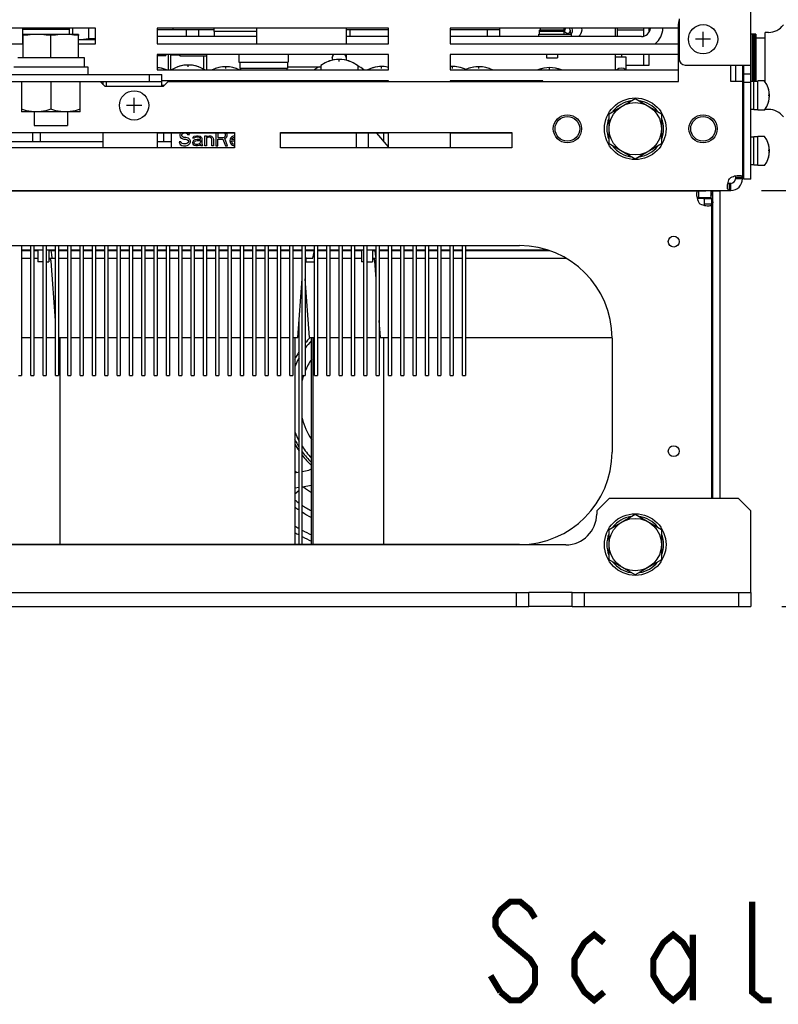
# Model space of a CAD drawing. Extents: x 31 to 410, y 34 to 287.
# Tile 6 of 34: x 90 to 114, y 47 to 79. Entities that reach past the tile are written whole.
import ezdxf

# ---------------------------------------------------------------- set-up
doc = ezdxf.new("R2010")
doc.units = 0
doc.header["$LTSCALE"] = 23.1
doc.layers.get('0').update_dxf_attribs({"linetype": 'CONTINUOUS'})
for name, color, linetype in [('ALL_AXIS', 7, 'CONTINUOUS'), ('ALL_CURVE', 7, 'CONTINUOUS'), ('ALL_DIM', 7, 'CONTINUOUS'), ('ALL_FEATURES', 7, 'CONTINUOUS'), ('ALL_NOTE', 7, 'CONTINUOUS')]:
    doc.layers.add(name, color=color, linetype=linetype)
doc.dimstyles.get("Standard").update_dxf_attribs({"dimtxt": 2.5, "dimasz": 2.5, "dimexe": 1.25, "dimexo": 0.625, "dimtad": 1, "dimcen": 2.5, "dimazin": 3, "dimtfac": 1, "dimtmove": 0, "dimatfit": 3})

# ---------------------------------------------------------------- blocks, each defined once
blk = doc.blocks.new('_OPEN')
at = {"color": 0, "linetype": 'BYBLOCK'}
for p, q in [((0, 0), (-1, 0.25)), ((-1, -0.25), (0, 0)), ((-1, 0), (0, 0))]:
    blk.add_line(p, q, dxfattribs=at)
blk = doc.blocks.new('*D11')
at = {"layer": 'ALL_DIM', "color": 2, "linetype": 'CONTINUOUS'}
for p, q in [((113.68, 73.789), (124.842, 73.789)), ((123.842, 73.789), (123.842, 67.039)), ((123.842, 60.289), (123.842, 67.039)), ((114.33, 60.289), (124.842, 60.289))]:
    blk.add_line(p, q, dxfattribs=at)
at = {"layer": 'ALL_DIM', "color": 2, "linetype": 'CONTINUOUS', "xscale": 2, "yscale": 2, "zscale": 2}
for p, rotation in [((123.842, 73.789), 90), ((123.842, 60.289), 270)]:
    blk.add_blockref('_OPEN', p, dxfattribs=dict(at, rotation=rotation))

msp = doc.modelspace()

# ---------------------------------------------------------------- linework, layer by layer
at = {"color": 7, "linetype": 'CONTINUOUS'}
for p, q in [((89.68, 77.319), (89.68, 76.339)), ((90.63, 77.319), (90.63, 76.424)), ((91.58, 76.339), (91.58, 77.319)), ((91.58, 76.339), (89.68, 76.339))]:
    msp.add_line(p, q, dxfattribs=at)
for points in [[(90.155, 76.339), (90, 76.348), (89.843, 76.377), (89.68, 76.424)], [(90.63, 76.424), (90.467, 76.377), (90.31, 76.348), (90.155, 76.339)], [(91.105, 76.339), (90.95, 76.348), (90.793, 76.377), (90.63, 76.424)], [(91.58, 76.424), (91.417, 76.377), (91.26, 76.348), (91.105, 76.339)]]:
    msp.add_lwpolyline(points, dxfattribs=at)
at = {"layer": 'ALL_AXIS', "color": 7, "linetype": 'CONTINUOUS'}
for p, q in [((92.08, 79.049), (84.58, 79.049)), ((92.08, 78.549), (92.08, 79.049)), ((101.58, 79.049), (94.08, 79.049)), ((94.08, 79.049), (94.08, 78.549)), ((94.58, 79.049), (94.58, 79.014)), ((95.91, 79.049), (95.91, 78.944)), ((97.305, 78.944), (95.91, 78.944)), ((95.93, 78.944), (95.93, 78.784)), ((101.58, 78.549), (101.58, 79.049)), ((110.98, 79.049), (103.58, 79.049)), ((103.58, 79.049), (103.58, 78.549)), ((107.28, 78.994), (106.48, 78.994)), ((106.48, 78.864), (106.48, 78.994)), ((107.28, 78.944), (106.48, 78.944)), ((106.5, 79.049), (106.5, 78.994)), ((107.26, 79.049), (107.26, 78.994)), ((107.28, 78.864), (107.28, 78.994)), ((107.28, 78.977), (107.294, 78.989)), ((107.505, 78.864), (107.47, 78.989)), ((107.53, 78.921), (107.505, 78.862)), ((107.528, 79.049), (107.539, 78.989)), ((107.539, 78.989), (107.53, 78.921)), ((107.835, 79.049), (107.844, 78.989)), ((113.903, 78.919), (113.79, 78.919)), ((113.79, 77.319), (113.79, 78.919)), ((89.705, 78.67), (89.705, 78.549)), ((89.73, 78.099), (89.73, 78.811)), ((91.08, 78.849), (90.18, 78.849)), ((90.63, 78.099), (90.63, 78.811)), ((91.53, 78.099), (91.53, 78.811)), ((92.08, 78.679), (91.53, 78.679)), ((97.305, 78.549), (97.305, 78.67)), ((100.205, 78.67), (100.205, 78.549)), ((106.455, 78.864), (107.272, 78.864)), ((106.455, 78.784), (106.455, 78.864)), ((107.399, 78.876), (107.382, 78.874)), ((107.505, 78.784), (107.505, 78.785)), ((113.49, 78.859), (113.33, 78.859)), ((113.37, 78.859), (113.37, 77.319)), ((113.41, 78.859), (113.41, 77.319)), ((113.45, 78.859), (113.45, 77.329)), ((113.49, 78.859), (113.49, 77.329)), ((113.79, 78.734), (113.49, 78.734)), ((86.93, 78.549), (89.73, 78.549)), ((91.53, 78.549), (92.08, 78.549)), ((94.08, 78.549), (101.58, 78.549)), ((103.58, 78.549), (110.98, 78.549)), ((89.555, 78.099), (91.705, 78.099)), ((91.705, 78.099), (91.705, 77.799)), ((101.58, 78.199), (94.08, 78.199)), ((94.08, 78.199), (94.08, 77.699)), ((94.08, 78.164), (94.358, 78.164)), ((94.358, 78.199), (94.358, 78.164)), ((94.51, 78.199), (94.51, 77.699)), ((94.81, 78.174), (94.51, 78.174)), ((94.81, 78.199), (94.81, 78.18)), ((94.81, 78.152), (95.68, 78.152)), ((96.73, 78.199), (96.73, 77.949)), ((98.33, 78.199), (98.33, 77.949)), ((99.755, 78.094), (99.756, 78.087)), ((99.756, 78.087), (99.76, 78.012)), ((100.154, 78.199), (100.188, 78.16)), ((100.188, 78.16), (100.205, 78.094)), ((100.205, 78.087), (100.201, 78.012)), ((100.205, 78.199), (100.205, 78.012)), ((100.205, 78.087), (100.205, 78.094)), ((101.58, 77.699), (101.58, 78.199)), ((110.98, 78.199), (103.58, 78.199)), ((103.58, 78.199), (103.58, 77.699)), ((106.703, 78.199), (106.703, 78.094)), ((106.703, 78.094), (107.058, 78.094)), ((107.058, 78.199), (107.058, 78.094)), ((89.43, 77.799), (91.83, 77.799)), ((91.83, 77.799), (91.83, 77.549)), ((94.08, 77.699), (101.58, 77.699)), ((96.73, 77.949), (98.33, 77.949)), ((96.76, 77.949), (96.76, 77.749)), ((98.3, 77.749), (96.76, 77.749)), ((96.78, 77.749), (96.78, 77.699)), ((98.28, 77.749), (98.28, 77.699)), ((98.3, 77.949), (98.3, 77.749)), ((99.38, 77.834), (99.38, 77.699)), ((100.58, 77.834), (100.58, 77.699)), ((103.58, 77.699), (110.98, 77.699)), ((92.43, 77.554), (92.43, 77.549)), ((92.43, 77.554), (93.33, 77.554)), ((93.33, 77.554), (93.33, 77.549)), ((101.58, 77.349), (94.23, 77.349)), ((99.21, 77.349), (99.21, 77.319)), ((99.43, 77.349), (99.43, 77.319)), ((100.53, 77.349), (100.53, 77.319)), ((100.75, 77.349), (100.75, 77.319)), ((101.58, 77.319), (101.58, 77.349)), ((104.265, 77.349), (104.265, 77.319)), ((105.115, 77.344), (104.265, 77.344)), ((105.105, 77.349), (105.105, 77.344)), ((105.115, 77.344), (105.115, 77.319)), ((106.205, 77.349), (106.205, 77.319)), ((113.43, 77.319), (113.33, 77.319)), ((113.56, 77.329), (113.43, 77.329)), ((113.43, 76.409), (113.43, 77.329)), ((113.769, 77.344), (113.56, 77.344)), ((113.56, 76.394), (113.56, 77.344)), ((113.1, 77.126), (113.06, 77.126)), ((113.1, 77.093), (113.06, 77.093)), ((108.73, 76.279), (109.58, 76.77)), ((109.58, 76.77), (110.43, 76.279)), ((113.1, 76.645), (113.06, 76.645)), ((113.43, 76.419), (113.33, 76.419)), ((113.56, 76.409), (113.43, 76.409)), ((113.769, 76.394), (113.56, 76.394)), ((113.903, 76.419), (113.79, 76.419)), ((90.087, 76.339), (90.087, 75.899)), ((91.173, 76.339), (91.173, 75.899)), ((108.73, 75.298), (108.73, 76.279)), ((110.43, 76.279), (110.43, 75.298)), ((90.087, 75.899), (91.173, 75.899)), ((90.28, 75.669), (90.28, 75.379)), ((96.58, 75.649), (94.08, 75.649)), ((94.08, 75.649), (94.08, 75.169)), ((94.28, 75.649), (94.28, 75.379)), ((101.58, 75.649), (98.08, 75.649)), ((101.42, 75.649), (101.42, 75.396)), ((101.58, 75.169), (101.58, 75.649)), ((113.43, 75.519), (113.33, 75.519)), ((113.56, 75.529), (113.43, 75.529)), ((113.43, 74.609), (113.43, 75.529)), ((113.769, 75.544), (113.56, 75.544)), ((113.56, 74.594), (113.56, 75.544)), ((109.58, 74.807), (108.73, 75.298)), ((110.43, 75.298), (109.58, 74.807)), ((113.1, 75.293), (113.06, 75.293)), ((113.1, 74.845), (113.06, 74.845)), ((113.43, 74.619), (113.33, 74.619)), ((113.56, 74.609), (113.43, 74.609)), ((113.769, 74.594), (113.56, 74.594)), ((113.06, 74.201), (112.83, 74.201)), ((112.83, 74.201), (112.83, 74.181)), ((113.06, 74.181), (112.83, 74.181)), ((92.056, 73.789), (92.056, 73.779)), ((92.504, 73.789), (92.504, 73.779)), ((96.906, 73.789), (96.906, 73.779)), ((97.354, 73.789), (97.354, 73.779)), ((103.706, 73.789), (103.706, 73.779)), ((104.154, 73.789), (104.154, 73.779)), ((108.356, 73.789), (108.356, 73.779)), ((108.804, 73.789), (108.804, 73.779)), ((109.879, 73.789), (109.879, 73.779)), ((110.782, 73.789), (110.782, 73.779)), ((110.996, 73.789), (110.996, 73.779)), ((111.026, 73.789), (111.026, 73.779)), ((111.474, 73.789), (111.474, 73.779)), ((111.83, 73.529), (112.06, 73.529)), ((112.03, 73.549), (111.87, 73.549)), ((112.03, 73.779), (112.03, 73.549)), ((112.06, 72.099), (112.1, 72.099)), ((89.68, 71.839), (89.98, 71.839)), ((90.08, 71.839), (90.207, 71.839)), ((90.207, 71.859), (90.207, 71.469)), ((90.561, 71.859), (90.561, 71.469)), ((90.561, 71.839), (90.78, 71.839)), ((90.88, 71.839), (91.18, 71.839)), ((91.28, 71.839), (91.58, 71.839)), ((91.68, 71.839), (91.98, 71.839)), ((92.08, 71.839), (92.38, 71.839)), ((92.48, 71.839), (92.78, 71.839)), ((92.88, 71.839), (93.18, 71.839)), ((93.28, 71.839), (93.58, 71.839)), ((93.68, 71.839), (93.98, 71.839)), ((94.08, 71.839), (94.38, 71.839)), ((94.48, 71.839), (94.78, 71.839)), ((94.88, 71.839), (95.18, 71.839)), ((95.28, 71.839), (95.58, 71.839)), ((95.68, 71.839), (95.98, 71.839)), ((96.08, 71.839), (96.38, 71.839)), ((96.48, 71.839), (96.78, 71.839)), ((96.88, 71.839), (97.18, 71.839)), ((97.28, 71.839), (97.58, 71.839)), ((97.68, 71.839), (97.98, 71.839)), ((98.08, 71.839), (98.38, 71.839)), ((98.48, 71.839), (98.78, 71.839)), ((98.88, 71.839), (99.177, 71.839)), ((98.899, 71.859), (98.899, 71.839)), ((98.899, 71.585), (98.899, 71.469)), ((99.129, 71.589), (99.177, 71.839)), ((99.28, 71.839), (99.58, 71.839)), ((99.68, 71.839), (99.98, 71.839)), ((100.08, 71.839), (100.38, 71.839)), ((100.48, 71.839), (100.707, 71.839)), ((100.707, 71.859), (100.707, 71.469)), ((101.061, 71.859), (101.061, 71.469)), ((101.061, 71.839), (101.18, 71.839)), ((101.28, 71.839), (101.58, 71.839)), ((101.68, 71.839), (101.98, 71.839)), ((102.08, 71.839), (102.38, 71.839)), ((102.48, 71.839), (102.78, 71.839)), ((102.88, 71.839), (103.18, 71.839)), ((103.28, 71.839), (103.58, 71.839)), ((103.68, 71.839), (103.98, 71.839)), ((104.08, 71.839), (106.787, 71.839)), ((112.06, 71.699), (112.1, 71.699)), ((90.38, 71.469), (90.207, 71.469)), ((90.48, 71.469), (90.561, 71.469)), ((98.899, 71.469), (99.18, 71.469)), ((100.78, 71.469), (100.707, 71.469)), ((100.88, 71.469), (101.061, 71.469)), ((90.92, 69.019), (90.92, 62.299)), ((98.54, 69.019), (98.54, 62.299)), ((99.12, 69.019), (99.12, 62.299)), ((101.42, 69.019), (101.42, 62.299)), ((108.73, 62.789), (109.58, 63.28)), ((109.58, 63.28), (110.43, 62.789)), ((108.73, 61.808), (108.73, 62.789)), ((110.43, 62.789), (110.43, 61.808)), ((109.58, 61.317), (108.73, 61.808)), ((110.43, 61.808), (109.58, 61.317)), ((107.53, 60.289), (106.13, 60.289))]:
    msp.add_line(p, q, dxfattribs=at)
at = {"layer": 'ALL_AXIS', "color": 3, "linetype": 'CONTINUOUS'}
for p, q in [((89.08, 75.669), (96.58, 75.669)), ((96.58, 75.669), (96.58, 75.169)), ((98.08, 75.669), (105.58, 75.669)), ((98.08, 75.169), (98.08, 75.669)), ((105.58, 75.669), (105.58, 75.169)), ((96.58, 75.169), (89.08, 75.169)), ((105.58, 75.169), (98.08, 75.169)), ((113.06, 74.201), (113.06, 74.181)), ((112.03, 73.779), (111.87, 73.779)), ((107.53, 60.739), (106.13, 60.739))]:
    msp.add_line(p, q, dxfattribs=at)
at = {"layer": 'ALL_AXIS', "color": 7, "linetype": 'CONTINUOUS'}
for points in [[(107.307, 79.049), (107.305, 79.046), (107.294, 78.989)], [(107.382, 78.874), (107.362, 78.877), (107.327, 78.899), (107.302, 78.939), (107.294, 78.989)], [(107.47, 78.989), (107.461, 78.939), (107.437, 78.899), (107.433, 78.895)], [(107.47, 78.989), (107.458, 79.046), (107.456, 79.049)], [(107.844, 78.989), (107.832, 78.91), (107.798, 78.843), (107.747, 78.799), (107.687, 78.784)], [(90.18, 78.849), (90.032, 78.844), (89.884, 78.832), (89.73, 78.811)], [(90.63, 78.811), (90.477, 78.832), (90.329, 78.844), (90.18, 78.849)], [(91.08, 78.849), (90.932, 78.844), (90.784, 78.832), (90.63, 78.811)], [(91.53, 78.811), (91.377, 78.832), (91.229, 78.844), (91.08, 78.849)], [(99.755, 78.094), (99.772, 78.16), (99.806, 78.199)], [(99.758, 78.127), (99.756, 78.109), (99.755, 78.094)], [(99.784, 78.199), (99.779, 78.192), (99.758, 78.127)], [(100.205, 78.158), (100.197, 78.193), (100.193, 78.199)], [(108.973, 77.699), (108.986, 77.715), (109.052, 77.753), (109.13, 77.767), (109.208, 77.753), (109.275, 77.715), (109.287, 77.699)]]:
    msp.add_lwpolyline(points, dxfattribs=at)
for centre, radius in [((109.58, 75.789), 1), ((109.58, 75.789), 0.85), ((107.38, 75.789), 0.4), ((111.78, 75.789), 0.4), ((109.58, 62.299), 1), ((109.58, 62.299), 0.85)]:
    msp.add_circle(centre, radius, dxfattribs=at)
at = {"layer": 'ALL_AXIS', "color": 3, "linetype": 'CONTINUOUS'}
for centre in [(110.83, 72.129), (110.83, 65.329)]:
    msp.add_circle(centre, 0.177, dxfattribs=at)
at = {"layer": 'ALL_AXIS', "color": 7, "linetype": 'CONTINUOUS'}
for centre, radius, start, end in [((99.98, 77.039), 1, 53.4189, 126.5811), ((94.005, 76.774), 1, 67.7172, 85.6911), ((95.08, 76.859), 1, 57.3205, 122.6795), ((96.305, 76.804), 1, 63.7373, 116.2627), ((99.98, 76.679), 1.3, 120.0539, 127.7635), ((99.98, 76.679), 1.3, 52.2365, 62.5468), ((101.355, 76.809), 1, 76.9805, 116.926), ((103.655, 76.809), 1, 63.074, 94.3089), ((104.505, 76.804), 1, 63.7373, 114.8738), ((106.805, 76.774), 1, 67.7172, 112.2828), ((113.13, 76.869), 0.8, 323.9417, 36.0583), ((109.58, 75.789), 0.92, 99.0338, 141.7162), ((109.58, 75.789), 0.92, 38.2838, 80.9662), ((109.58, 75.789), 0.92, 158.3477, 201.6523), ((109.58, 75.789), 0.92, 338.3477, 21.6523), ((113.13, 75.069), 0.8, 323.9417, 36.0583), ((109.58, 75.789), 0.92, 218.2838, 260.9662), ((109.58, 75.789), 0.92, 279.0338, 321.7162), ((101.119, 67.02), 2.967, 209.5601, 214.6094), ((101.119, 67.02), 2.967, 217.8627, 226.519), ((101.119, 67.02), 3.475, 222.0201, 223.2379), ((101.119, 67.02), 3.658, 231.1393, 236.101), ((101.119, 67.02), 3.475, 233.8956, 233.9954), ((101.119, 67.02), 4.166, 231.6751, 234.1225), ((101.119, 67.02), 4.349, 233.5731, 235.836), ((101.119, 67.02), 4.349, 237.4068, 242.0011), ((101.119, 67.02), 4.166, 235.8318, 240.656), ((109.58, 62.299), 0.92, 99.0338, 141.7162), ((109.58, 62.299), 0.92, 38.2838, 80.9662), ((101.119, 67.02), 4.857, 237.8774, 239.8552), ((101.119, 67.02), 5.04, 239.1743, 241.0327), ((101.119, 67.02), 4.857, 241.1854, 245.1479), ((109.58, 62.299), 0.92, 158.3477, 201.6523), ((109.58, 62.299), 0.92, 338.3477, 21.6523), ((101.119, 67.02), 5.04, 242.3095, 246.1071), ((109.58, 62.299), 0.92, 218.2838, 260.9662), ((109.58, 62.299), 0.92, 279.0338, 321.7162)]:
    msp.add_arc(centre, radius, start, end, dxfattribs=at)
at = {"layer": 'ALL_CURVE', "color": 40, "linetype": 'CONTINUOUS'}
for p, q in [((111.78, 78.449), (111.78, 78.939)), ((112.025, 78.694), (111.535, 78.694)), ((99.98, 77.977), (99.98, 78.039)), ((95.08, 77.797), (95.08, 77.859)), ((96.305, 77.742), (96.305, 77.804)), ((101.355, 77.747), (101.355, 77.809)), ((103.655, 77.747), (103.655, 77.809)), ((104.505, 77.742), (104.505, 77.804)), ((106.805, 77.712), (106.805, 77.774)), ((93.33, 76.304), (93.33, 76.794)), ((113.93, 76.869), (113.892, 76.869)), ((93.575, 76.549), (93.085, 76.549)), ((113.93, 75.069), (113.892, 75.069))]:
    msp.add_line(p, q, dxfattribs=at)
at = {"layer": 'ALL_CURVE', "color": 4, "linetype": 'CONTINUOUS'}
for p, q in [((90.03, 75.669), (90.03, 75.379)), ((94.53, 75.649), (94.53, 75.379)), ((94.827, 75.642), (94.817, 75.602)), ((94.817, 75.602), (94.817, 75.561)), ((94.817, 75.561), (94.827, 75.521)), ((94.833, 75.649), (94.827, 75.642)), ((94.827, 75.521), (94.866, 75.481)), ((94.866, 75.481), (94.906, 75.461)), ((94.876, 75.592), (94.886, 75.622)), ((94.876, 75.571), (94.876, 75.592)), ((94.886, 75.541), (94.876, 75.571)), ((94.886, 75.622), (94.916, 75.642)), ((94.916, 75.521), (94.886, 75.541)), ((94.906, 75.461), (94.945, 75.45)), ((94.916, 75.642), (94.935, 75.649)), ((94.945, 75.511), (94.916, 75.521)), ((95.005, 75.511), (94.945, 75.511)), ((94.945, 75.45), (95.005, 75.45)), ((95.054, 75.501), (95.005, 75.511)), ((95.005, 75.45), (95.044, 75.44)), ((95.015, 75.649), (95.034, 75.642)), ((95.034, 75.642), (95.054, 75.622)), ((95.044, 75.44), (95.074, 75.42)), ((95.054, 75.622), (95.064, 75.602)), ((95.093, 75.481), (95.054, 75.501)), ((95.064, 75.602), (95.123, 75.602)), ((95.074, 75.42), (95.093, 75.39)), ((95.133, 75.44), (95.093, 75.481)), ((95.113, 75.632), (95.101, 75.649)), ((95.123, 75.602), (95.113, 75.632)), ((95.153, 75.4), (95.133, 75.44)), ((95.153, 75.35), (95.153, 75.4)), ((95.232, 75.501), (95.241, 75.521)), ((95.232, 75.481), (95.232, 75.501)), ((95.281, 75.481), (95.232, 75.481)), ((95.232, 75.36), (95.251, 75.4)), ((95.241, 75.521), (95.261, 75.541)), ((95.251, 75.4), (95.271, 75.42)), ((95.261, 75.541), (95.281, 75.551)), ((95.271, 75.42), (95.311, 75.44)), ((95.281, 75.551), (95.35, 75.561)), ((95.291, 75.501), (95.281, 75.481)), ((95.311, 75.511), (95.291, 75.501)), ((95.35, 75.521), (95.311, 75.511)), ((95.311, 75.44), (95.37, 75.45)), ((95.311, 75.39), (95.33, 75.4)), ((95.33, 75.4), (95.37, 75.41)), ((95.35, 75.561), (95.409, 75.561)), ((95.409, 75.521), (95.35, 75.521)), ((95.37, 75.45), (95.478, 75.45)), ((95.37, 75.41), (95.478, 75.41)), ((95.409, 75.561), (95.469, 75.551)), ((95.449, 75.511), (95.409, 75.521)), ((95.469, 75.501), (95.449, 75.511)), ((95.469, 75.551), (95.498, 75.531)), ((95.478, 75.481), (95.469, 75.501)), ((95.478, 75.45), (95.478, 75.481)), ((95.478, 75.41), (95.478, 75.35)), ((95.498, 75.531), (95.518, 75.511)), ((95.518, 75.511), (95.528, 75.481)), ((95.528, 75.481), (95.528, 75.319)), ((95.626, 75.561), (95.676, 75.561)), ((95.626, 75.239), (95.626, 75.561)), ((95.676, 75.561), (95.676, 75.511)), ((95.676, 75.511), (95.696, 75.531)), ((95.696, 75.491), (95.676, 75.471)), ((95.676, 75.471), (95.676, 75.239)), ((95.696, 75.531), (95.725, 75.551)), ((95.725, 75.511), (95.696, 75.491)), ((95.725, 75.551), (95.765, 75.561)), ((95.765, 75.521), (95.725, 75.511)), ((95.765, 75.561), (95.804, 75.561)), ((95.804, 75.511), (95.765, 75.521)), ((95.804, 75.561), (95.834, 75.551)), ((95.824, 75.501), (95.804, 75.511)), ((95.844, 75.481), (95.824, 75.501)), ((95.834, 75.551), (95.863, 75.531)), ((95.853, 75.43), (95.844, 75.481)), ((95.853, 75.239), (95.853, 75.43)), ((95.863, 75.531), (95.883, 75.511)), ((95.883, 75.511), (95.893, 75.481)), ((95.893, 75.481), (95.903, 75.43)), ((95.903, 75.43), (95.903, 75.239)), ((95.982, 75.649), (95.982, 75.239)), ((96.041, 75.649), (96.041, 75.511)), ((96.041, 75.511), (96.229, 75.511)), ((96.041, 75.45), (96.209, 75.45)), ((96.041, 75.239), (96.041, 75.45)), ((96.209, 75.45), (96.288, 75.239)), ((96.229, 75.511), (96.258, 75.521)), ((96.258, 75.521), (96.278, 75.541)), ((96.278, 75.632), (96.262, 75.649)), ((96.268, 75.471), (96.308, 75.491)), ((96.357, 75.239), (96.268, 75.471)), ((96.288, 75.602), (96.278, 75.632)), ((96.278, 75.541), (96.288, 75.571)), ((96.288, 75.571), (96.288, 75.602)), ((96.308, 75.491), (96.337, 75.531)), ((96.337, 75.632), (96.325, 75.649)), ((96.347, 75.602), (96.337, 75.632)), ((96.337, 75.531), (96.347, 75.561)), ((96.347, 75.561), (96.347, 75.602)), ((96.446, 75.461), (96.436, 75.4)), ((96.436, 75.4), (96.446, 75.34)), ((96.465, 75.501), (96.446, 75.461)), ((96.485, 75.521), (96.465, 75.501)), ((96.515, 75.541), (96.485, 75.521)), ((96.485, 75.4), (96.58, 75.4)), ((96.485, 75.38), (96.485, 75.4)), ((96.495, 75.45), (96.505, 75.471)), ((96.495, 75.44), (96.495, 75.45)), ((96.58, 75.44), (96.495, 75.44)), ((96.505, 75.471), (96.535, 75.501)), ((96.544, 75.551), (96.515, 75.541)), ((96.535, 75.501), (96.554, 75.511)), ((96.58, 75.557), (96.544, 75.551)), ((96.554, 75.511), (96.58, 75.518)), ((100.53, 75.649), (100.53, 75.169)), ((94.847, 75.37), (94.787, 75.37)), ((94.787, 75.37), (94.797, 75.33)), ((94.797, 75.33), (94.827, 75.279)), ((94.827, 75.279), (94.876, 75.249)), ((94.857, 75.34), (94.847, 75.37)), ((94.886, 75.309), (94.857, 75.34)), ((94.876, 75.249), (94.926, 75.239)), ((94.926, 75.299), (94.886, 75.309)), ((95.005, 75.299), (94.926, 75.299)), ((94.926, 75.239), (95.005, 75.239)), ((95.044, 75.309), (95.005, 75.299)), ((95.005, 75.239), (95.054, 75.249)), ((95.074, 75.33), (95.044, 75.309)), ((95.054, 75.249), (95.093, 75.269)), ((95.093, 75.36), (95.074, 75.33)), ((95.093, 75.39), (95.093, 75.36)), ((95.093, 75.269), (95.133, 75.309)), ((95.133, 75.309), (95.153, 75.35)), ((95.232, 75.33), (95.232, 75.36)), ((95.241, 75.289), (95.232, 75.33)), ((95.271, 75.259), (95.241, 75.289)), ((95.291, 75.249), (95.271, 75.259)), ((95.281, 75.34), (95.291, 75.37)), ((95.281, 75.319), (95.281, 75.34)), ((95.291, 75.299), (95.281, 75.319)), ((95.291, 75.37), (95.311, 75.39)), ((95.33, 75.279), (95.291, 75.299)), ((95.33, 75.239), (95.291, 75.249)), ((95.39, 75.279), (95.33, 75.279)), ((95.39, 75.239), (95.33, 75.239)), ((95.439, 75.299), (95.39, 75.279)), ((95.439, 75.249), (95.39, 75.239)), ((95.469, 75.33), (95.439, 75.299)), ((95.469, 75.269), (95.439, 75.249)), ((95.478, 75.35), (95.469, 75.33)), ((95.478, 75.289), (95.469, 75.269)), ((95.488, 75.259), (95.478, 75.289)), ((95.498, 75.239), (95.488, 75.259)), ((95.547, 75.239), (95.498, 75.239)), ((95.528, 75.319), (95.538, 75.269)), ((95.538, 75.269), (95.547, 75.239)), ((95.676, 75.239), (95.626, 75.239)), ((95.903, 75.239), (95.853, 75.239)), ((95.982, 75.239), (96.041, 75.239)), ((96.288, 75.239), (96.357, 75.239)), ((96.446, 75.34), (96.465, 75.299)), ((96.465, 75.299), (96.485, 75.279)), ((96.495, 75.35), (96.485, 75.38)), ((96.485, 75.279), (96.515, 75.259)), ((96.505, 75.33), (96.495, 75.35)), ((96.535, 75.299), (96.505, 75.33)), ((96.515, 75.259), (96.544, 75.249)), ((96.554, 75.289), (96.535, 75.299)), ((96.544, 75.249), (96.58, 75.243)), ((96.58, 75.283), (96.554, 75.289))]:
    msp.add_line(p, q, dxfattribs=at)
at = {"layer": 'ALL_CURVE', "color": 40, "linetype": 'CONTINUOUS'}
for centre, radius, start, end in [((99.98, 77.039), 1, 69.8182, 110.1818), ((94.005, 76.774), 1, 69.8182, 85.6987), ((95.08, 76.859), 1, 69.8182, 110.1818), ((96.305, 76.804), 1, 69.8182, 110.1818), ((101.355, 76.809), 1, 76.9969, 110.1818), ((103.655, 76.809), 1, 69.8182, 94.3013), ((104.505, 76.804), 1, 69.8182, 110.1818), ((106.805, 76.774), 1, 69.8182, 110.1818), ((113.13, 76.869), 0.8, 342.1666, 17.8334), ((113.13, 75.069), 0.8, 342.1666, 17.8334)]:
    msp.add_arc(centre, radius, start, end, dxfattribs=at)
at = {"layer": 'ALL_FEATURES', "color": 7, "linetype": 'CONTINUOUS'}
for p, q in [((113.33, 74.159), (113.33, 95.829)), ((111, 79.359), (111, 78.059)), ((89.705, 79.049), (89.705, 78.67)), ((91.23, 79.014), (89.705, 79.014)), ((91.23, 78.849), (91.23, 79.049)), ((91.345, 78.849), (91.345, 79.049)), ((91.866, 78.712), (91.866, 79.049)), ((94.08, 79.014), (95.91, 79.014)), ((95.03, 78.784), (95.03, 79.014)), ((95.43, 78.784), (95.43, 79.014)), ((97.305, 78.67), (97.305, 79.049)), ((100.205, 79.049), (100.205, 78.67)), ((100.205, 79.014), (101.58, 79.014)), ((100.33, 79.014), (100.33, 78.784)), ((103.58, 79.014), (105.18, 79.014)), ((104.78, 79.014), (104.78, 78.784)), ((105.18, 79.049), (105.18, 78.784)), ((108.93, 79.049), (108.93, 78.784)), ((109.01, 78.784), (109.01, 79.049)), ((109.01, 78.998), (109.85, 78.998)), ((109.85, 79.049), (109.85, 78.793)), ((110.03, 78.92), (110.03, 79.049)), ((89.73, 78.784), (89.705, 78.784)), ((89.736, 78.849), (89.73, 78.847)), ((89.73, 78.811), (89.73, 78.847)), ((90.18, 78.849), (89.736, 78.849)), ((91.525, 78.849), (91.08, 78.849)), ((91.53, 78.847), (91.525, 78.849)), ((91.53, 78.847), (91.53, 78.811)), ((91.605, 78.679), (91.53, 78.682)), ((92.08, 78.712), (91.866, 78.712)), ((97.305, 78.784), (94.08, 78.784)), ((101.58, 78.784), (100.205, 78.784)), ((109.78, 78.784), (103.58, 78.784)), ((107.272, 78.864), (107.505, 78.864)), ((107.401, 78.876), (107.399, 78.876)), ((107.505, 78.864), (107.505, 78.785)), ((94.43, 78.199), (94.43, 77.699)), ((94.81, 78.152), (94.81, 78.174)), ((95.58, 78.152), (95.58, 77.724)), ((95.68, 78.199), (95.68, 77.699)), ((100.205, 78.094), (100.205, 78.012)), ((108.93, 78.199), (108.93, 77.699)), ((108.93, 78.129), (109.28, 78.129)), ((109.13, 78.199), (109.13, 78.129)), ((109.28, 78.129), (109.28, 77.708)), ((109.85, 78.199), (109.85, 77.859)), ((110.03, 77.859), (110.03, 78.199)), ((98.3, 77.804), (99.38, 77.804)), ((109.28, 77.859), (110.03, 77.859)), ((111.2, 77.859), (113.33, 77.859)), ((112.83, 77.859), (112.83, 77.319)), ((82.43, 77.319), (94.23, 77.319)), ((92.33, 77.219), (92.33, 77.319)), ((92.43, 77.169), (92.43, 77.319)), ((93.83, 77.319), (93.83, 77.549)), ((94.23, 77.169), (94.23, 77.549)), ((99.035, 77.349), (99.035, 77.319)), ((106.58, 77.349), (103.58, 77.349)), ((103.58, 77.349), (103.58, 77.319)), ((106.58, 77.319), (106.58, 77.349)), ((113.33, 77.559), (113.1, 77.559)), ((113.33, 77.289), (113.1, 77.289)), ((92.33, 75.169), (92.33, 75.669)), ((100.93, 75.169), (100.93, 75.649)), ((101.58, 75.209), (101.204, 75.649)), ((105.58, 75.649), (103.58, 75.649)), ((103.58, 75.649), (103.58, 75.169)), ((89.08, 75.379), (92.33, 75.379)), ((94.08, 75.379), (94.53, 75.379)), ((94.53, 75.379), (94.53, 75.169)), ((113.06, 74.211), (112.83, 74.211)), ((112.83, 74.211), (112.83, 74.201)), ((112.83, 74.181), (112.83, 74.169)), ((113.06, 74.169), (112.83, 74.169)), ((113.33, 74.159), (113.1, 74.159)), ((112.68, 74.019), (112.638, 74.019)), ((112.638, 73.789), (112.638, 74.019)), ((112.68, 73.789), (112.68, 74.019)), ((104.43, 73.779), (104.43, 73.789)), ((111.589, 73.539), (111.95, 73.539)), ((111.638, 73.549), (111.638, 73.779)), ((111.87, 73.549), (111.638, 73.549)), ((111.83, 73.357), (111.83, 73.529)), ((111.95, 73.539), (111.95, 73.549)), ((112.03, 73.779), (112.03, 73.789)), ((112.33, 73.769), (112.1, 73.769)), ((112.1, 63.789), (112.1, 73.769)), ((111.83, 73.357), (112.06, 73.357)), ((89.68, 71.999), (89.68, 67.789)), ((89.98, 67.789), (89.98, 71.999)), ((90.08, 71.999), (90.08, 67.789)), ((90.38, 67.789), (90.38, 71.999)), ((90.48, 71.999), (90.48, 67.789)), ((90.78, 67.789), (90.78, 71.999)), ((90.88, 71.999), (90.88, 67.789)), ((91.18, 67.789), (91.18, 71.999)), ((91.28, 71.999), (91.28, 67.789)), ((91.58, 67.789), (91.58, 71.999)), ((91.68, 71.999), (91.68, 67.789)), ((91.98, 67.789), (91.98, 71.999)), ((92.08, 71.999), (92.08, 67.789)), ((92.38, 67.789), (92.38, 71.999)), ((92.48, 71.999), (92.48, 67.789)), ((92.78, 67.789), (92.78, 71.999)), ((92.88, 71.999), (92.88, 67.789)), ((93.18, 67.789), (93.18, 71.999)), ((93.28, 71.999), (93.28, 67.789)), ((93.58, 67.789), (93.58, 71.999)), ((93.68, 71.999), (93.68, 67.789)), ((93.98, 67.789), (93.98, 71.999)), ((94.08, 71.999), (94.08, 67.789)), ((94.38, 67.789), (94.38, 71.999)), ((94.48, 71.999), (94.48, 67.789)), ((94.78, 67.789), (94.78, 71.999)), ((94.88, 71.999), (94.88, 67.789)), ((95.18, 67.789), (95.18, 71.999)), ((95.28, 71.999), (95.28, 67.789)), ((95.58, 67.789), (95.58, 71.999)), ((95.68, 71.999), (95.68, 67.789)), ((95.98, 67.789), (95.98, 71.999)), ((96.08, 71.999), (96.08, 67.789)), ((96.38, 67.789), (96.38, 71.999)), ((96.48, 71.999), (96.48, 67.789)), ((96.78, 67.789), (96.78, 71.999)), ((96.88, 71.999), (96.88, 67.789)), ((97.18, 67.789), (97.18, 71.999)), ((97.28, 71.999), (97.28, 67.789)), ((97.58, 67.789), (97.58, 71.999)), ((97.68, 71.999), (97.68, 67.789)), ((97.98, 67.789), (97.98, 71.999)), ((98.08, 71.999), (98.08, 67.789)), ((98.38, 67.789), (98.38, 71.999)), ((98.48, 71.999), (98.48, 67.789)), ((98.78, 62.299), (98.78, 71.999)), ((98.88, 71.999), (98.88, 67.789)), ((99.18, 67.789), (99.18, 71.999)), ((99.28, 71.999), (99.28, 67.789)), ((99.58, 67.789), (99.58, 71.999)), ((99.68, 71.999), (99.68, 67.789)), ((99.98, 67.789), (99.98, 71.999)), ((100.08, 71.999), (100.08, 67.789)), ((100.38, 67.789), (100.38, 71.999)), ((100.48, 71.999), (100.48, 67.789)), ((100.78, 67.789), (100.78, 71.999)), ((100.88, 71.999), (100.88, 67.789)), ((101.18, 67.789), (101.18, 71.999)), ((101.28, 71.999), (101.28, 67.789)), ((101.58, 67.789), (101.58, 71.999)), ((101.68, 71.999), (101.68, 67.789)), ((101.98, 67.789), (101.98, 71.999)), ((102.08, 71.999), (102.08, 67.789)), ((102.38, 67.789), (102.38, 71.999)), ((102.48, 71.999), (102.48, 67.789)), ((102.78, 67.789), (102.78, 71.999)), ((102.88, 71.999), (102.88, 67.789)), ((103.18, 67.789), (103.18, 71.999)), ((103.28, 71.999), (103.28, 67.789)), ((103.58, 67.789), (103.58, 71.999)), ((103.68, 71.999), (103.68, 67.789)), ((103.98, 67.789), (103.98, 71.999)), ((104.08, 71.999), (104.08, 67.789)), ((89.68, 71.859), (89.98, 71.859)), ((89.68, 71.589), (89.98, 71.589)), ((90.08, 71.859), (90.38, 71.859)), ((90.08, 71.589), (90.207, 71.589)), ((90.48, 71.859), (90.78, 71.859)), ((90.561, 71.589), (90.78, 71.589)), ((90.68, 71.839), (90.68, 71.859)), ((90.88, 71.859), (91.18, 71.859)), ((90.88, 71.589), (91.18, 71.589)), ((91.28, 71.859), (91.58, 71.859)), ((91.28, 71.589), (91.58, 71.589)), ((91.68, 71.859), (91.98, 71.859)), ((91.68, 71.589), (91.98, 71.589)), ((92.08, 71.859), (92.38, 71.859)), ((92.08, 71.589), (92.38, 71.589)), ((92.48, 71.859), (92.78, 71.859)), ((92.48, 71.589), (92.78, 71.589)), ((92.88, 71.859), (93.18, 71.859)), ((92.88, 71.589), (93.18, 71.589)), ((93.28, 71.859), (93.58, 71.859)), ((93.28, 71.589), (93.58, 71.589)), ((93.68, 71.859), (93.98, 71.859)), ((93.68, 71.589), (93.98, 71.589)), ((94.08, 71.859), (94.38, 71.859)), ((94.08, 71.589), (94.38, 71.589)), ((94.48, 71.859), (94.78, 71.859)), ((94.48, 71.589), (94.78, 71.589)), ((94.88, 71.859), (95.18, 71.859)), ((94.88, 71.589), (95.18, 71.589)), ((95.28, 71.859), (95.58, 71.859)), ((95.28, 71.589), (95.58, 71.589)), ((95.68, 71.859), (95.98, 71.859)), ((95.68, 71.589), (95.98, 71.589)), ((96.08, 71.859), (96.38, 71.859)), ((96.08, 71.589), (96.38, 71.589)), ((96.48, 71.859), (96.78, 71.859)), ((96.48, 71.589), (96.78, 71.589)), ((96.88, 71.859), (97.18, 71.859)), ((96.88, 71.589), (97.18, 71.589)), ((97.28, 71.859), (97.58, 71.859)), ((97.28, 71.589), (97.58, 71.589)), ((97.68, 71.859), (97.98, 71.859)), ((97.68, 71.589), (97.98, 71.589)), ((98.08, 71.859), (98.38, 71.859)), ((98.08, 71.589), (98.38, 71.589)), ((98.48, 71.859), (98.78, 71.859)), ((98.48, 71.589), (98.78, 71.589)), ((98.88, 71.859), (99.18, 71.859)), ((98.88, 71.589), (99.129, 71.589)), ((99.28, 71.859), (99.58, 71.859)), ((99.28, 71.589), (99.58, 71.589)), ((99.68, 71.859), (99.98, 71.859)), ((99.68, 71.589), (99.98, 71.589)), ((100.08, 71.859), (100.38, 71.859)), ((100.08, 71.589), (100.38, 71.589)), ((100.48, 71.859), (100.78, 71.859)), ((100.48, 71.589), (100.707, 71.589)), ((100.88, 71.859), (101.18, 71.859)), ((101.061, 71.589), (101.18, 71.589)), ((101.28, 71.859), (101.58, 71.859)), ((101.28, 71.589), (101.58, 71.589)), ((101.68, 71.859), (101.98, 71.859)), ((101.68, 71.589), (101.98, 71.589)), ((102.08, 71.859), (102.38, 71.859)), ((102.08, 71.589), (102.38, 71.589)), ((102.48, 71.859), (102.78, 71.859)), ((102.48, 71.589), (102.78, 71.589)), ((102.88, 71.859), (103.18, 71.859)), ((102.88, 71.589), (103.18, 71.589)), ((103.28, 71.859), (103.58, 71.859)), ((103.28, 71.589), (103.58, 71.589)), ((103.68, 71.859), (103.98, 71.859)), ((103.68, 71.589), (103.98, 71.589)), ((104.08, 71.859), (106.727, 71.859)), ((104.08, 71.589), (107.339, 71.589)), ((90.78, 69.564), (90.638, 71.496)), ((101.18, 70.926), (101.138, 71.496)), ((98.64, 69.019), (98.78, 70.926)), ((99.02, 69.019), (98.88, 70.926)), ((112.1, 70.294), (112.06, 70.294)), ((98.68, 62.299), (98.68, 69.564)), ((101.32, 69.019), (101.28, 69.564)), ((89.68, 69.019), (89.98, 69.019)), ((90.08, 69.019), (90.38, 69.019)), ((90.48, 69.019), (90.78, 69.019)), ((90.88, 69.019), (91.18, 69.019)), ((91.28, 69.019), (91.58, 69.019)), ((91.68, 69.019), (91.98, 69.019)), ((92.08, 69.019), (92.38, 69.019)), ((92.48, 69.019), (92.78, 69.019)), ((92.88, 69.019), (93.18, 69.019)), ((93.28, 69.019), (93.58, 69.019)), ((93.68, 69.019), (93.98, 69.019)), ((94.08, 69.019), (94.38, 69.019)), ((94.48, 69.019), (94.78, 69.019)), ((94.88, 69.019), (95.18, 69.019)), ((95.28, 69.019), (95.58, 69.019)), ((95.68, 69.019), (95.98, 69.019)), ((96.08, 69.019), (96.38, 69.019)), ((96.48, 69.019), (96.78, 69.019)), ((96.88, 69.019), (97.18, 69.019)), ((97.28, 69.019), (97.58, 69.019)), ((97.68, 69.019), (97.98, 69.019)), ((98.08, 69.019), (98.38, 69.019)), ((98.48, 69.019), (98.64, 69.019)), ((99.02, 69.019), (99.18, 69.019)), ((99.08, 62.299), (99.08, 69.019)), ((99.28, 69.019), (99.58, 69.019)), ((99.68, 69.019), (99.98, 69.019)), ((100.08, 69.019), (100.38, 69.019)), ((100.48, 69.019), (100.78, 69.019)), ((100.88, 69.019), (101.18, 69.019)), ((101.28, 69.019), (101.58, 69.019)), ((101.68, 69.019), (101.98, 69.019)), ((102.08, 69.019), (102.38, 69.019)), ((102.48, 69.019), (102.78, 69.019)), ((102.88, 69.019), (103.18, 69.019)), ((103.28, 69.019), (103.58, 69.019)), ((103.68, 69.019), (103.98, 69.019)), ((104.08, 69.019), (108.829, 69.019)), ((89.58, 67.789), (89.68, 67.789)), ((89.98, 67.789), (90.08, 67.789)), ((90.38, 67.789), (90.48, 67.789)), ((90.78, 67.789), (90.88, 67.789)), ((91.18, 67.789), (91.28, 67.789)), ((91.58, 67.789), (91.68, 67.789)), ((91.98, 67.789), (92.08, 67.789)), ((92.38, 67.789), (92.48, 67.789)), ((92.78, 67.789), (92.88, 67.789)), ((93.18, 67.789), (93.28, 67.789)), ((93.58, 67.789), (93.68, 67.789)), ((93.98, 67.789), (94.08, 67.789)), ((94.38, 67.789), (94.48, 67.789)), ((94.78, 67.789), (94.88, 67.789)), ((95.18, 67.789), (95.28, 67.789)), ((95.58, 67.789), (95.68, 67.789)), ((95.98, 67.789), (96.08, 67.789)), ((96.38, 67.789), (96.48, 67.789)), ((96.78, 67.789), (96.88, 67.789)), ((97.18, 67.789), (97.28, 67.789)), ((97.58, 67.789), (97.68, 67.789)), ((97.98, 67.789), (98.08, 67.789)), ((98.38, 67.789), (98.48, 67.789)), ((98.78, 67.789), (98.88, 67.789)), ((99.18, 67.789), (99.28, 67.789)), ((99.58, 67.789), (99.68, 67.789)), ((99.98, 67.789), (100.08, 67.789)), ((100.38, 67.789), (100.48, 67.789)), ((100.78, 67.789), (100.88, 67.789)), ((101.18, 67.789), (101.28, 67.789)), ((101.58, 67.789), (101.68, 67.789)), ((101.98, 67.789), (102.08, 67.789)), ((102.38, 67.789), (102.48, 67.789)), ((102.78, 67.789), (102.88, 67.789)), ((103.18, 67.789), (103.28, 67.789)), ((103.58, 67.789), (103.68, 67.789)), ((103.98, 67.789), (104.08, 67.789)), ((98.54, 64.631), (98.68, 64.656)), ((98.78, 64.674), (98.993, 64.711)), ((99.08, 64.219), (98.78, 64.166)), ((98.68, 64.148), (98.54, 64.124)), ((98.54, 63.94), (98.68, 64.062)), ((98.78, 64.149), (98.805, 64.17)), ((105.73, 60.289), (105.73, 60.739)), ((106.13, 60.289), (106.13, 60.739)), ((107.53, 60.289), (107.53, 60.739)), ((107.93, 60.289), (107.93, 60.739)), ((112.93, 60.739), (112.93, 60.289)), ((113.33, 60.739), (113.33, 60.289)), ((70.53, 60.289), (106.13, 60.289)), ((107.53, 60.289), (113.33, 60.289))]:
    msp.add_line(p, q, dxfattribs=at)
at = {"layer": 'ALL_FEATURES', "color": 3, "linetype": 'CONTINUOUS'}
for p, q in [((110.98, 77.319), (110.98, 79.194)), ((112.68, 77.319), (112.68, 77.859)), ((113.06, 77.859), (113.06, 74.201)), ((113.1, 74.159), (113.1, 77.859)), ((82.43, 77.549), (94.23, 77.549)), ((92.38, 77.169), (92.23, 77.319)), ((94.43, 77.319), (94.28, 77.169)), ((94.43, 77.319), (110.98, 77.319)), ((113.06, 77.319), (112.68, 77.319)), ((92.38, 77.169), (94.28, 77.169)), ((94.3, 77.189), (94.23, 77.189)), ((113.06, 74.181), (113.06, 74.169)), ((63.98, 73.789), (112.68, 73.789)), ((64.79, 73.779), (111.87, 73.779)), ((112.03, 73.769), (112.1, 73.769)), ((112.06, 63.789), (112.06, 73.529)), ((112.33, 63.789), (112.33, 73.769)), ((70.83, 71.999), (105.83, 71.999)), ((108.83, 68.999), (108.83, 65.299)), ((108.73, 63.789), (108.33, 63.389)), ((112.93, 63.789), (108.73, 63.789)), ((113.33, 63.389), (112.93, 63.789)), ((108.33, 63.389), (108.33, 63.289)), ((113.33, 60.739), (113.33, 63.389)), ((107.33, 62.289), (69.33, 62.289)), ((105.83, 62.299), (70.83, 62.299)), ((70.53, 60.739), (106.13, 60.739)), ((107.53, 60.739), (113.33, 60.739))]:
    msp.add_line(p, q, dxfattribs=at)
at = {"layer": 'ALL_FEATURES', "color": 7, "linetype": 'CONTINUOUS'}
for points in [[(91.866, 78.712), (91.778, 78.694), (91.691, 78.682), (91.605, 78.679)], [(107.433, 78.895), (107.429, 78.891), (107.414, 78.882), (107.403, 78.877), (107.401, 78.876)], [(112.82, 74.262), (112.826, 74.25), (112.829, 74.233), (112.83, 74.211)], [(112.587, 74.029), (112.599, 74.023), (112.616, 74.02), (112.638, 74.019)], [(111.638, 73.549), (111.614, 73.547), (111.595, 73.542), (111.587, 73.538)], [(111.95, 73.539), (111.963, 73.541), (111.977, 73.549)], [(112.031, 73.604), (112.05, 73.632), (112.071, 73.67), (112.087, 73.708), (112.097, 73.742), (112.1, 73.769)], [(111.819, 73.306), (111.824, 73.314), (111.829, 73.332), (111.83, 73.357)], [(112.089, 73.446), (112.096, 73.423), (112.1, 73.4), (112.1, 73.389)], [(90.632, 71.839), (90.65, 71.709), (90.666, 71.589)], [(101.132, 71.839), (101.15, 71.709), (101.166, 71.589)]]:
    msp.add_lwpolyline(points, dxfattribs=at)
at = {"layer": 'ALL_FEATURES', "color": 3, "linetype": 'CONTINUOUS'}
for points in [[(112.57, 73.9), (112.571, 73.933), (112.575, 73.968), (112.582, 74.006), (112.591, 74.046), (112.603, 74.087), (112.619, 74.129), (112.638, 74.169)], [(112.68, 74.211), (112.72, 74.23), (112.762, 74.246), (112.803, 74.258), (112.843, 74.267), (112.881, 74.274), (112.916, 74.278), (112.949, 74.279)], [(112.949, 74.279), (112.978, 74.278), (113.003, 74.274), (113.024, 74.267), (113.04, 74.258), (113.052, 74.246), (113.058, 74.23), (113.06, 74.211)], [(112.638, 73.789), (112.619, 73.791), (112.603, 73.797), (112.591, 73.809), (112.582, 73.825), (112.575, 73.846), (112.571, 73.871), (112.57, 73.9)], [(111.638, 73.779), (111.617, 73.776), (111.599, 73.767), (111.587, 73.751), (111.577, 73.729), (111.572, 73.701), (111.57, 73.667)], [(111.57, 73.667), (111.572, 73.629), (111.577, 73.587), (111.587, 73.541), (111.599, 73.494), (111.617, 73.446), (111.638, 73.399)], [(111.68, 73.357), (111.727, 73.335), (111.775, 73.318), (111.823, 73.305), (111.868, 73.296), (111.911, 73.29), (111.949, 73.289)], [(111.949, 73.289), (111.983, 73.29), (112.011, 73.296), (112.033, 73.305), (112.048, 73.318), (112.057, 73.335), (112.06, 73.357)]]:
    msp.add_lwpolyline(points, dxfattribs=at)
at = {"layer": 'ALL_FEATURES', "color": 7, "linetype": 'CONTINUOUS'}
for centre in [(111.78, 78.694), (93.33, 76.549)]:
    msp.add_circle(centre, 0.475, dxfattribs=at)
at = {"layer": 'ALL_FEATURES', "color": 3, "linetype": 'CONTINUOUS'}
for centre in [(107.38, 75.789), (111.78, 75.789)]:
    msp.add_circle(centre, 0.457, dxfattribs=at)
for centre, radius, start, end in [((111.28, 79.194), 0.3, 159.3434, 180), ((109.78, 79.084), 0.7, 310.0943, 357.115), ((112.87, 73.979), 0.3, 129.2258, 140.7742), ((112.68, 74.169), 0.38, 270, 360), ((111.87, 73.589), 0.3, 219.3038, 230.6962), ((105.83, 68.999), 3, 0, 90), ((105.83, 65.299), 3, 270, 360), ((107.33, 63.289), 1, 270, 360)]:
    msp.add_arc(centre, radius, start, end, dxfattribs=at)
at = {"layer": 'ALL_FEATURES', "color": 7, "linetype": 'CONTINUOUS'}
for centre, radius, start, end in [((109.78, 79.084), 0.3, 270, 353.2666), ((113.903, 79.519), 0.6, 269.9999, 323.3609), ((111.2, 78.059), 0.2, 180, 270), ((99.19, 77.698), 0.01, 127.7635, 180), ((99.39, 77.834), 0.01, 126.5811, 180), ((100.57, 77.834), 0.01, 0, 53.4189), ((100.77, 77.698), 0.01, 0, 52.2365), ((113.769, 77.334), 0.01, 36.0583, 90), ((113.769, 76.404), 0.01, 270, 323.9417), ((113.903, 75.819), 0.6, 36.639, 90.0003), ((113.769, 75.534), 0.01, 36.0583, 90), ((113.769, 74.604), 0.01, 270, 323.9417), ((112.68, 74.169), 0.15, 270, 360), ((111.72, 73.394), 0.15, 42.6345, 75.9656), ((111.95, 73.389), 0.15, 69.3428, 90), ((111.95, 73.389), 0.15, 0, 42.6842), ((90.539, 71.489), 0.1, 4.1985, 76.7614), ((98.922, 71.489), 0.1, 90, 114.8764), ((101.039, 71.489), 0.1, 4.1985, 76.7614), ((101.13, 67.009), 2.9, 136.0847, 141.0186), ((101.13, 67.009), 2.8, 137.1345, 143.58), ((101.13, 67.009), 2.9, 147.832, 153.4603), ((101.13, 67.009), 2.8, 151.149, 157.8316), ((101.13, 67.009), 2.43, 147.6704, 157.9626), ((101.13, 67.009), 2.43, 161.248, 165.4107), ((101.13, 67.009), 2.43, 194.5893, 212.3296), ((101.13, 67.009), 2.8, 202.1684, 208.851), ((101.13, 67.009), 2.9, 206.5397, 212.168), ((101.13, 67.009), 2.8, 212.8088, 222.8655), ((101.13, 67.009), 2.9, 215.8583, 224.9342), ((98.967, 64.859), 0.15, 40.4012, 44.8209), ((98.967, 64.859), 0.15, 280, 319.3805)]:
    msp.add_arc(centre, radius, start, end, dxfattribs=at)
at = {"layer": 'ALL_NOTE', "color": 2, "linetype": 'CONTINUOUS', "const_width": 0.2}
for points in [[(106.33, 50.178), (106.17, 50.444), (105.85, 50.711), (105.53, 50.711), (105.21, 50.444), (105.05, 50.178), (105.05, 49.911), (105.21, 49.644), (105.53, 49.378)], [(114.01, 47.511), (113.69, 47.511), (113.37, 47.778), (113.37, 50.711)], [(108.57, 47.778), (108.25, 47.511), (107.93, 47.778), (107.61, 48.311), (107.61, 48.844), (107.93, 49.378), (108.25, 49.644), (108.57, 49.378)], [(111.45, 48.311), (111.13, 47.778), (110.81, 47.511), (110.49, 47.778), (110.17, 48.311), (110.17, 48.844), (110.49, 49.378), (110.81, 49.644), (111.13, 49.378), (111.45, 48.844)], [(111.45, 49.644), (111.45, 47.511)], [(105.53, 49.378), (106.17, 48.844), (106.33, 48.578), (106.33, 48.044), (106.17, 47.778), (105.85, 47.511), (105.53, 47.511), (105.21, 47.778)], [(105.21, 47.778), (104.89, 48.311)]]:
    msp.add_lwpolyline(points, dxfattribs=at)

# ---------------------------------------------------------------- dimensions: what is measured, and where the dimension line sits
at = {"layer": 'ALL_DIM', "color": 2, "linetype": 'CONTINUOUS'}
dim = msp.add_linear_dim(base=(123.842, 73.789), p1=(114.33, 60.289), p2=(113.68, 73.789), angle=90, dimstyle='Standard', dxfattribs=at)
dim.commit()
dim.dimension.update_dxf_attribs({"geometry": '*D11', "text_midpoint": (123.042, 63.199), "dimtype": 128})

doc.saveas('drawing.dxf')
